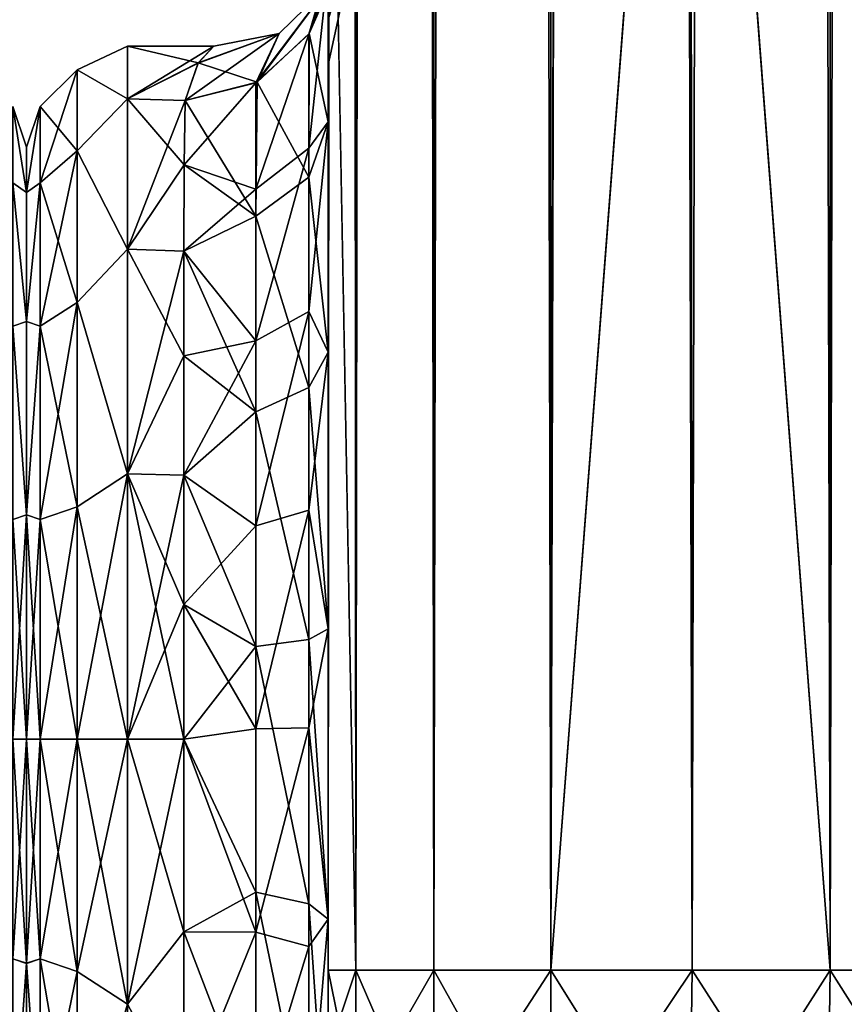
# Model space of a CAD drawing. Extents: x -23 to 470, y -2000 to 0.
# Tile 65 of 252: x 230 to 258, y -1981 to -1947. Entities that reach past the tile are written whole.
import ezdxf

# ---------------------------------------------------------------- set-up
doc = ezdxf.new("R2010")
doc.units = 0
doc.header["$LTSCALE"] = 65.185185
for name, color, linetype in [('191', 7, 'CONTINUOUS'), ('230', 7, 'CONTINUOUS'), ('231', 7, 'CONTINUOUS'), ('250', 7, 'CONTINUOUS'), ('254', 7, 'CONTINUOUS'), ('255', 7, 'CONTINUOUS'), ('256', 7, 'CONTINUOUS'), ('257', 7, 'CONTINUOUS'), ('258', 7, 'CONTINUOUS'), ('259', 7, 'CONTINUOUS'), ('263', 7, 'CONTINUOUS'), ('280', 7, 'CONTINUOUS'), ('282', 7, 'CONTINUOUS'), ('283', 7, 'CONTINUOUS'), ('284', 7, 'CONTINUOUS'), ('285', 7, 'CONTINUOUS'), ('287', 7, 'CONTINUOUS'), ('292', 7, 'CONTINUOUS'), ('293', 7, 'CONTINUOUS'), ('299', 7, 'CONTINUOUS')]:
    doc.layers.add(name, color=color, linetype=linetype)

msp = doc.modelspace()

# ---------------------------------------------------------------- linework, layer by layer
at = {"layer": '191', "linetype": 'CONTINUOUS'}
for points in [[(230, -1951.5, 0), (230, -1953.067, 7.854), (230, -1990.933, 7.854), (230, -1951.5, 0)], [(230, -1953.067, -7.854), (230, -1951.5, 0), (230, -1992.5, 0), (230, -1953.067, -7.854)], [(230, -1992.5, 0), (230, -1951.5, 0), (230, -1990.933, 7.854), (230, -1992.5, 0)], [(230, -1953.067, 7.854), (230, -1957.536, 14.522), (230, -1990.933, 7.854), (230, -1953.067, 7.854)], [(230, -1957.536, -14.522), (230, -1953.067, -7.854), (230, -1986.464, -14.522), (230, -1957.536, -14.522)], [(230, -1986.464, -14.522), (230, -1953.067, -7.854), (230, -1990.933, -7.854), (230, -1986.464, -14.522)], [(230, -1990.933, -7.854), (230, -1953.067, -7.854), (230, -1992.5, 0), (230, -1990.933, -7.854)], [(230, -1957.536, 14.522), (230, -1964.234, 18.966), (230, -1986.464, 14.522), (230, -1957.536, 14.522)], [(230, -1990.933, 7.854), (230, -1957.536, 14.522), (230, -1986.464, 14.522), (230, -1990.933, 7.854)], [(230, -1964.235, -18.966), (230, -1957.536, -14.522), (230, -1979.766, -18.966), (230, -1964.235, -18.966)], [(230, -1979.766, -18.966), (230, -1957.536, -14.522), (230, -1986.464, -14.522), (230, -1979.766, -18.966)], [(230, -1964.234, 18.966), (230, -1972, 20.5), (230, -1979.765, 18.966), (230, -1964.234, 18.966)], [(230, -1986.464, 14.522), (230, -1964.234, 18.966), (230, -1979.765, 18.966), (230, -1986.464, 14.522)], [(230, -1972, -20.5), (230, -1964.235, -18.966), (230, -1979.766, -18.966), (230, -1972, -20.5)]]:
    msp.add_3dface(points, dxfattribs=at)
at = {"layer": '230', "linetype": 'CONTINUOUS'}
for points in [[(230, -1953.067, 7.854), (230, -1951.5, 0), (229.531, -1950.088, 3.864), (230, -1953.067, 7.854)], [(229.531, -1952.731, 11.125), (230, -1953.067, 7.854), (229.531, -1950.088, 3.864), (229.531, -1952.731, 11.125)], [(230, -1951.5, 0), (230, -1953.067, -7.854), (229.531, -1950.088, -3.864), (230, -1951.5, 0)], [(229.531, -1950.088, 3.864), (230, -1951.5, 0), (229.531, -1950.088, -3.864), (229.531, -1950.088, 3.864)], [(229.531, -1950.088, -3.864), (230, -1953.067, -7.854), (229.531, -1952.731, -11.125), (229.531, -1950.088, -3.864)], [(230, -1957.536, 14.522), (230, -1953.067, 7.854), (229.531, -1952.731, 11.125), (230, -1957.536, 14.522)], [(229.531, -1957.698, 17.044), (230, -1957.536, 14.522), (229.531, -1952.731, 11.125), (229.531, -1957.698, 17.044)], [(230, -1953.067, -7.854), (230, -1957.536, -14.522), (229.531, -1952.731, -11.125), (230, -1953.067, -7.854)], [(229.531, -1952.731, -11.125), (230, -1957.536, -14.522), (229.531, -1957.698, -17.044), (229.531, -1952.731, -11.125)], [(230, -1964.234, 18.966), (230, -1957.536, 14.522), (229.531, -1957.698, 17.044), (230, -1964.234, 18.966)], [(230, -1957.536, -14.522), (230, -1964.235, -18.966), (229.531, -1957.698, -17.044), (230, -1957.536, -14.522)], [(229.531, -1964.39, 20.908), (230, -1964.234, 18.966), (229.531, -1957.698, 17.044), (229.531, -1964.39, 20.908)], [(229.531, -1957.698, -17.044), (230, -1964.235, -18.966), (229.531, -1964.39, -20.908), (229.531, -1957.698, -17.044)], [(230, -1972, 20.5), (230, -1964.234, 18.966), (229.531, -1972, 22.25), (230, -1972, 20.5)], [(229.531, -1972, 22.25), (230, -1964.234, 18.966), (229.531, -1964.39, 20.908), (229.531, -1972, 22.25)], [(230, -1964.235, -18.966), (230, -1972, -20.5), (229.531, -1964.39, -20.908), (230, -1964.235, -18.966)], [(229.531, -1964.39, -20.908), (230, -1972, -20.5), (229.531, -1972, -22.25), (229.531, -1964.39, -20.908)]]:
    msp.add_3dface(points, dxfattribs=at)
at = {"layer": '231', "linetype": 'CONTINUOUS'}
for points in [[(230, -1979.765, 18.966), (230, -1972, 20.5), (229.531, -1979.61, 20.908), (230, -1979.765, 18.966)], [(230, -1972, 20.5), (229.531, -1972, 22.25), (229.531, -1979.61, 20.908), (230, -1972, 20.5)], [(230, -1972, -20.5), (230, -1979.766, -18.966), (229.531, -1972, -22.25), (230, -1972, -20.5)], [(229.531, -1972, -22.25), (230, -1979.766, -18.966), (229.531, -1979.61, -20.908), (229.531, -1972, -22.25)], [(229.531, -1979.61, -20.908), (230, -1979.766, -18.966), (229.531, -1986.302, -17.044), (229.531, -1979.61, -20.908)], [(229.531, -1986.302, 17.044), (230, -1979.765, 18.966), (229.531, -1979.61, 20.908), (229.531, -1986.302, 17.044)], [(230, -1986.464, 14.522), (230, -1979.765, 18.966), (229.531, -1986.302, 17.044), (230, -1986.464, 14.522)], [(230, -1979.766, -18.966), (230, -1986.464, -14.522), (229.531, -1986.302, -17.044), (230, -1979.766, -18.966)]]:
    msp.add_3dface(points, dxfattribs=at)
at = {"layer": '250', "linetype": 'CONTINUOUS'}
for points in [[(240.45, -1928.15, 20.5), (240.45, -1934.792, 19.393), (240.45, -1950.619, 19.584), (240.45, -1928.15, 20.5)], [(240.45, -1935.919, 22.035), (240.45, -1928.15, 20.5), (240.45, -1958.599, 25.714), (240.45, -1935.919, 22.035)], [(240.45, -1958.599, 25.714), (240.45, -1928.15, 20.5), (240.45, -1950.619, 19.584), (240.45, -1958.599, 25.714)], [(240.45, -1928.15, 61.5), (240.45, -1935.918, 59.965), (240.45, -1980, 61.5), (240.45, -1928.15, 61.5)], [(240.45, -1982.865, -60.931), (240.45, -1983.734, -60.5), (240.45, -1928.15, -61.5), (240.45, -1982.865, -60.931)], [(240.45, -1928.15, -61.5), (240.45, -1983.734, -60.5), (240.45, -1935.919, -59.965), (240.45, -1928.15, -61.5)], [(240.45, -1980, -61.5), (240.45, -1982.865, -60.931), (240.45, -1928.15, -61.5), (240.45, -1980, -61.5)], [(240.45, -1928.15, -20.5), (240.45, -1935.918, -22.035), (240.45, -1950.619, -19.584), (240.45, -1928.15, -20.5)], [(240.45, -1934.826, -19.382), (240.45, -1928.15, -20.5), (240.45, -1950.619, -19.584), (240.45, -1934.826, -19.382)], [(240.45, -1934.792, 19.393), (240.45, -1940.705, 16.201), (240.45, -1950.619, 19.584), (240.45, -1934.792, 19.393)], [(240.45, -1940.717, -16.192), (240.45, -1934.826, -19.382), (240.45, -1950.619, -19.584), (240.45, -1940.717, -16.192)], [(240.45, -1935.918, 59.965), (240.45, -1942.614, 55.522), (240.45, -1985.305, 59.301), (240.45, -1935.918, 59.965)], [(240.45, -1980, 61.5), (240.45, -1935.918, 59.965), (240.45, -1982.865, 60.931), (240.45, -1980, 61.5)], [(240.45, -1982.865, 60.931), (240.45, -1935.918, 59.965), (240.45, -1983.734, 60.5), (240.45, -1982.865, 60.931)], [(240.45, -1983.734, 60.5), (240.45, -1935.918, 59.965), (240.45, -1985.305, 59.301), (240.45, -1983.734, 60.5)], [(240.45, -1935.918, -22.035), (240.45, -1942.614, -26.478), (240.45, -1958.598, -25.714), (240.45, -1935.918, -22.035)], [(240.45, -1950.619, -19.584), (240.45, -1935.918, -22.035), (240.45, -1958.598, -25.714), (240.45, -1950.619, -19.584)], [(240.45, -1942.615, 26.48), (240.45, -1935.919, 22.035), (240.45, -1958.599, 25.714), (240.45, -1942.615, 26.48)], [(240.45, -1986.5, -57.734), (240.45, -1986.933, -56.86), (240.45, -1935.919, -59.965), (240.45, -1986.5, -57.734)], [(240.45, -1935.919, -59.965), (240.45, -1986.933, -56.86), (240.45, -1942.615, -55.52), (240.45, -1935.919, -59.965)], [(240.45, -1985.305, -59.301), (240.45, -1986.5, -57.734), (240.45, -1935.919, -59.965), (240.45, -1985.305, -59.301)], [(240.45, -1983.734, -60.5), (240.45, -1985.305, -59.301), (240.45, -1935.919, -59.965), (240.45, -1983.734, -60.5)], [(240.45, -1940.705, 16.201), (240.45, -1945.298, 11.3), (240.45, -1950.619, 19.584), (240.45, -1940.705, 16.201)], [(240.45, -1945.297, -11.297), (240.45, -1940.717, -16.192), (240.45, -1950.619, -19.584), (240.45, -1945.297, -11.297)], [(240.45, -1942.614, 55.522), (240.45, -1947.082, 48.855), (240.45, -1987.5, 54), (240.45, -1942.614, 55.522)], [(240.45, -1985.305, 59.301), (240.45, -1942.614, 55.522), (240.45, -1986.5, 57.734), (240.45, -1985.305, 59.301)], [(240.45, -1986.5, 57.734), (240.45, -1942.614, 55.522), (240.45, -1986.933, 56.86), (240.45, -1986.5, 57.734)], [(240.45, -1986.933, 56.86), (240.45, -1942.614, 55.522), (240.45, -1987.5, 54), (240.45, -1986.933, 56.86)], [(240.45, -1942.614, -26.478), (240.45, -1947.082, -33.145), (240.45, -1968.175, -28.742), (240.45, -1942.614, -26.478)], [(240.45, -1958.598, -25.714), (240.45, -1942.614, -26.478), (240.45, -1968.175, -28.742), (240.45, -1958.598, -25.714)], [(240.45, -1947.083, 33.147), (240.45, -1942.615, 26.48), (240.45, -1968.176, 28.742), (240.45, -1947.083, 33.147)], [(240.45, -1968.176, 28.742), (240.45, -1942.615, 26.48), (240.45, -1958.599, 25.714), (240.45, -1968.176, 28.742)], [(240.45, -1986.933, -56.86), (240.45, -1987.5, -54), (240.45, -1942.615, -55.52), (240.45, -1986.933, -56.86)], [(240.45, -1942.615, -55.52), (240.45, -1987.5, -54), (240.45, -1947.083, -48.853), (240.45, -1942.615, -55.52)], [(240.45, -1947.082, 48.855), (240.45, -1948.65, 41.002), (240.45, -1987.5, 54), (240.45, -1947.082, 48.855)], [(240.45, -1947.082, -33.145), (240.45, -1948.65, -40.998), (240.45, -1978.234, -28.319), (240.45, -1947.082, -33.145)], [(240.45, -1968.175, -28.742), (240.45, -1947.082, -33.145), (240.45, -1978.234, -28.319), (240.45, -1968.175, -28.742)], [(240.45, -1948.65, 41.002), (240.45, -1947.083, 33.147), (240.45, -1987.5, 54), (240.45, -1948.65, 41.002)], [(240.45, -1987.5, 54), (240.45, -1947.083, 33.147), (240.45, -1968.176, 28.742), (240.45, -1987.5, 54)], [(240.45, -1987.5, -54), (240.45, -1987.5, -24.51), (240.45, -1947.083, -48.853), (240.45, -1987.5, -54)], [(240.45, -1947.083, -48.853), (240.45, -1987.5, -24.51), (240.45, -1948.65, -40.998), (240.45, -1947.083, -48.853)], [(240.45, -1948.65, -40.998), (240.45, -1987.5, -24.51), (240.45, -1978.234, -28.319), (240.45, -1948.65, -40.998)], [(240.45, -1978.235, 28.319), (240.45, -1987.5, 54), (240.45, -1968.176, 28.742), (240.45, -1978.235, 28.319)], [(240.45, -1987.5, 24.51), (240.45, -1987.5, 54), (240.45, -1978.235, 28.319), (240.45, -1987.5, 24.51)]]:
    msp.add_3dface(points, dxfattribs=at)
at = {"layer": '254', "linetype": 'CONTINUOUS'}
for points in [[(230, -1951.5, 0), (230, -1953.067, -7.854), (230, -1990.933, -7.854), (230, -1951.5, 0)], [(230, -1953.067, 7.854), (230, -1951.5, 0), (230, -1992.5, 0), (230, -1953.067, 7.854)], [(230, -1992.5, 0), (230, -1951.5, 0), (230, -1990.933, -7.854), (230, -1992.5, 0)], [(230, -1953.067, -7.854), (230, -1957.536, -14.522), (230, -1990.933, -7.854), (230, -1953.067, -7.854)], [(230, -1957.536, 14.522), (230, -1953.067, 7.854), (230, -1986.464, 14.522), (230, -1957.536, 14.522)], [(230, -1986.464, 14.522), (230, -1953.067, 7.854), (230, -1990.933, 7.854), (230, -1986.464, 14.522)], [(230, -1990.933, 7.854), (230, -1953.067, 7.854), (230, -1992.5, 0), (230, -1990.933, 7.854)], [(230, -1957.536, -14.522), (230, -1964.234, -18.966), (230, -1986.464, -14.522), (230, -1957.536, -14.522)], [(230, -1990.933, -7.854), (230, -1957.536, -14.522), (230, -1986.464, -14.522), (230, -1990.933, -7.854)], [(230, -1964.235, 18.966), (230, -1957.536, 14.522), (230, -1979.766, 18.966), (230, -1964.235, 18.966)], [(230, -1979.766, 18.966), (230, -1957.536, 14.522), (230, -1986.464, 14.522), (230, -1979.766, 18.966)], [(230, -1964.234, -18.966), (230, -1972, -20.5), (230, -1979.765, -18.966), (230, -1964.234, -18.966)], [(230, -1986.464, -14.522), (230, -1964.234, -18.966), (230, -1979.765, -18.966), (230, -1986.464, -14.522)], [(230, -1972, 20.5), (230, -1964.235, 18.966), (230, -1979.766, 18.966), (230, -1972, 20.5)]]:
    msp.add_3dface(points, dxfattribs=at)
at = {"layer": '255', "linetype": 'CONTINUOUS'}
for points in [[(233.5, -1981.184, -22.173), (233.5, -1972, -24), (235.45, -1978.677, -23.052), (233.5, -1981.184, -22.173)], [(235.45, -1978.677, -23.052), (233.5, -1972, -24), (235.45, -1972, -24), (235.45, -1978.677, -23.052)], [(233.5, -1972, 24), (233.5, -1981.184, 22.173), (235.45, -1972, 24), (233.5, -1972, 24)], [(235.45, -1972, 24), (233.5, -1981.184, 22.173), (235.45, -1978.677, 23.052), (235.45, -1972, 24)], [(235.45, -1984.828, -20.284), (233.5, -1981.184, -22.173), (235.45, -1978.677, -23.052), (235.45, -1984.828, -20.284)], [(235.45, -1978.677, 23.052), (233.5, -1981.184, 22.173), (235.45, -1984.828, 20.284), (235.45, -1978.677, 23.052)], [(233.5, -1981.184, 22.173), (233.5, -1988.971, 16.971), (235.45, -1984.828, 20.284), (233.5, -1981.184, 22.173)]]:
    msp.add_3dface(points, dxfattribs=at)
at = {"layer": '256', "linetype": 'CONTINUOUS'}
for points in [[(233.5, -1948, 0), (233.5, -1949.827, 9.184), (236.486, -1948, 0.022), (233.5, -1948, 0)], [(236.486, -1948, 0.022), (233.5, -1949.827, 9.184), (235.944, -1948.584, 5.263), (236.486, -1948, 0.022)], [(233.5, -1949.827, -9.184), (233.5, -1948, 0), (235.947, -1948.58, -5.243), (233.5, -1949.827, -9.184)], [(235.947, -1948.58, -5.243), (233.5, -1948, 0), (236.486, -1948, 0.022), (235.947, -1948.58, -5.243)], [(235.5, -1949.885, -9.323), (233.5, -1949.827, -9.184), (235.947, -1948.58, -5.243), (235.5, -1949.885, -9.323)], [(235.944, -1948.584, 5.263), (233.5, -1949.827, 9.184), (235.5, -1949.885, 9.323), (235.944, -1948.584, 5.263)], [(233.5, -1949.827, 9.184), (233.5, -1955.029, 16.971), (235.5, -1949.885, 9.323), (233.5, -1949.827, 9.184)], [(233.5, -1955.029, -16.971), (233.5, -1949.827, -9.184), (235.461, -1952.111, -13.433), (233.5, -1955.029, -16.971)], [(235.461, -1952.111, -13.433), (233.5, -1949.827, -9.184), (235.5, -1949.885, -9.323), (235.461, -1952.111, -13.433)], [(235.5, -1949.885, 9.323), (233.5, -1955.029, 16.971), (235.461, -1952.111, 13.433), (235.5, -1949.885, 9.323)], [(235.461, -1952.111, 13.433), (233.5, -1955.029, 16.971), (235.446, -1955.095, 17.036), (235.461, -1952.111, 13.433)], [(235.446, -1955.095, -17.036), (233.5, -1955.029, -16.971), (235.461, -1952.111, -13.433), (235.446, -1955.095, -17.036)], [(233.5, -1955.029, 16.971), (233.5, -1962.816, 22.173), (235.446, -1955.095, 17.036), (233.5, -1955.029, 16.971)], [(233.5, -1962.816, -22.173), (233.5, -1955.029, -16.971), (235.45, -1958.724, -19.994), (233.5, -1962.816, -22.173)], [(235.45, -1958.724, -19.994), (233.5, -1955.029, -16.971), (235.446, -1955.095, -17.036), (235.45, -1958.724, -19.994)], [(235.446, -1955.095, 17.036), (233.5, -1962.816, 22.173), (235.45, -1958.724, 19.994), (235.446, -1955.095, 17.036)], [(235.45, -1958.724, 19.994), (233.5, -1962.816, 22.173), (235.45, -1962.858, 22.191), (235.45, -1958.724, 19.994)], [(235.45, -1962.858, -22.191), (233.5, -1962.816, -22.173), (235.45, -1958.724, -19.994), (235.45, -1962.858, -22.191)], [(235.45, -1972, -24), (233.5, -1972, -24), (233.5, -1962.816, -22.173), (235.45, -1972, -24)], [(233.5, -1962.816, 22.173), (233.5, -1972, 24), (235.45, -1962.858, 22.191), (233.5, -1962.816, 22.173)], [(235.45, -1972, -24), (233.5, -1962.816, -22.173), (235.45, -1967.341, -23.543), (235.45, -1972, -24)], [(235.45, -1967.341, -23.543), (233.5, -1962.816, -22.173), (235.45, -1962.858, -22.191), (235.45, -1967.341, -23.543)], [(235.45, -1962.858, 22.191), (233.5, -1972, 24), (235.45, -1967.341, 23.543), (235.45, -1962.858, 22.191)], [(233.5, -1972, 24), (235.45, -1972, 24), (235.45, -1967.341, 23.543), (233.5, -1972, 24)]]:
    msp.add_3dface(points, dxfattribs=at)
at = {"layer": '257', "linetype": 'CONTINUOUS'}
for points in [[(240.45, -20, 61.5), (240.45, -71.85, 61.5), (241.402, -1980, 66.284), (240.45, -20, 61.5)], [(240.45, -20, 61.5), (241.402, -1980, 66.284), (241.402, -20, 66.284), (240.45, -20, 61.5)], [(241.402, -1980, 66.284), (244.111, -1980, 70.339), (241.402, -20, 66.284), (241.402, -1980, 66.284)], [(241.402, -20, 66.284), (244.111, -1980, 70.339), (244.111, -20, 70.339), (241.402, -20, 66.284)], [(244.111, -1980, 70.339), (248.16, -1980, 73.046), (244.111, -20, 70.339), (244.111, -1980, 70.339)], [(244.111, -20, 70.339), (248.16, -1980, 73.046), (248.16, -20, 73.046), (244.111, -20, 70.339)], [(253.05, -1980, 74), (253, -1916.55, 74), (248.16, -20, 73.046), (253.05, -1980, 74)], [(248.16, -1980, 73.046), (253.05, -1980, 74), (248.16, -20, 73.046), (248.16, -1980, 73.046)], [(240.45, -71.85, 61.5), (240.45, -1928.15, 61.5), (241.402, -1980, 66.284), (240.45, -71.85, 61.5)], [(240.45, -1928.15, 61.5), (240.45, -1980, 61.5), (241.402, -1980, 66.284), (240.45, -1928.15, 61.5)]]:
    msp.add_3dface(points, dxfattribs=at)
at = {"layer": '258', "linetype": 'CONTINUOUS'}
for points in [[(240.45, -1980, -61.5), (240.45, -1928.15, -61.5), (241.402, -20, -66.284), (240.45, -1980, -61.5)], [(241.402, -1980, -66.284), (240.45, -1980, -61.5), (241.402, -20, -66.284), (241.402, -1980, -66.284)], [(244.111, -1980, -70.339), (241.402, -1980, -66.284), (244.111, -20, -70.339), (244.111, -1980, -70.339)], [(244.111, -20, -70.339), (241.402, -1980, -66.284), (241.402, -20, -66.284), (244.111, -20, -70.339)], [(248.16, -1980, -73.046), (244.111, -1980, -70.339), (248.16, -20, -73.046), (248.16, -1980, -73.046)], [(248.16, -20, -73.046), (244.111, -1980, -70.339), (244.111, -20, -70.339), (248.16, -20, -73.046)], [(253, -83.45, -74), (248.16, -1980, -73.046), (253.05, -20, -74), (253, -83.45, -74)], [(253.05, -20, -74), (248.16, -1980, -73.046), (248.16, -20, -73.046), (253.05, -20, -74)], [(253, -1916.55, -74), (248.16, -1980, -73.046), (253, -83.45, -74), (253, -1916.55, -74)], [(253.05, -1980, -74), (248.16, -1980, -73.046), (253, -1916.55, -74), (253.05, -1980, -74)]]:
    msp.add_3dface(points, dxfattribs=at)
at = {"layer": '259', "linetype": 'CONTINUOUS'}
for points in [[(253.05, -1980, -74), (253, -1916.55, -74), (257.834, -20, -73.048), (253.05, -1980, -74)], [(257.834, -1980, -73.048), (253.05, -1980, -74), (257.834, -20, -73.048), (257.834, -1980, -73.048)], [(261.889, -1980, -70.339), (257.834, -1980, -73.048), (261.889, -20, -70.339), (261.889, -1980, -70.339)], [(261.889, -20, -70.339), (257.834, -1980, -73.048), (257.834, -20, -73.048), (261.889, -20, -70.339)]]:
    msp.add_3dface(points, dxfattribs=at)
at = {"layer": '263', "linetype": 'CONTINUOUS'}
for points in [[(253.05, -20, 74), (253, -83.45, 74), (257.834, -1980, 73.048), (253.05, -20, 74)], [(257.834, -20, 73.048), (253.05, -20, 74), (257.834, -1980, 73.048), (257.834, -20, 73.048)], [(261.889, -20, 70.339), (257.834, -20, 73.048), (261.889, -1980, 70.339), (261.889, -20, 70.339)], [(261.889, -1980, 70.339), (257.834, -20, 73.048), (257.834, -1980, 73.048), (261.889, -1980, 70.339)], [(253, -83.45, 74), (253, -1916.55, 74), (257.834, -1980, 73.048), (253, -83.45, 74)], [(253, -1916.55, 74), (253.05, -1980, 74), (257.834, -1980, 73.048), (253, -1916.55, 74)]]:
    msp.add_3dface(points, dxfattribs=at)
at = {"layer": '280', "linetype": 'CONTINUOUS'}
for points in [[(240.45, -1980, 61.5), (240.45, -1982.865, 60.931), (241.402, -1984.701, 65.349), (240.45, -1980, 61.5)], [(241.402, -1980, 66.284), (240.45, -1980, 61.5), (241.402, -1984.701, 65.349), (241.402, -1980, 66.284)], [(244.111, -1980, 70.339), (241.402, -1980, 66.284), (244.111, -1986.253, 69.095), (244.111, -1980, 70.339)], [(244.111, -1986.253, 69.095), (241.402, -1980, 66.284), (241.402, -1984.701, 65.349), (244.111, -1986.253, 69.095)], [(248.16, -1980, 73.046), (244.111, -1980, 70.339), (248.166, -1987.29, 71.599), (248.16, -1980, 73.046)], [(248.166, -1987.29, 71.599), (244.111, -1980, 70.339), (244.111, -1986.253, 69.095), (248.166, -1987.29, 71.599)], [(253.05, -1980, 74), (248.16, -1980, 73.046), (252.95, -1987.654, 72.478), (253.05, -1980, 74)], [(252.95, -1987.654, 72.478), (248.16, -1980, 73.046), (248.166, -1987.29, 71.599), (252.95, -1987.654, 72.478)], [(257.734, -1987.29, 71.599), (253.05, -1980, 74), (252.95, -1987.654, 72.478), (257.734, -1987.29, 71.599)], [(257.834, -1980, 73.048), (253.05, -1980, 74), (257.734, -1987.29, 71.599), (257.834, -1980, 73.048)], [(261.789, -1986.253, 69.095), (257.834, -1980, 73.048), (257.734, -1987.29, 71.599), (261.789, -1986.253, 69.095)], [(261.889, -1980, 70.339), (257.834, -1980, 73.048), (261.789, -1986.253, 69.095), (261.889, -1980, 70.339)]]:
    msp.add_3dface(points, dxfattribs=at)
at = {"layer": '282', "linetype": 'CONTINUOUS'}
for points in [[(240.45, -1982.865, -60.931), (240.45, -1980, -61.5), (241.402, -1980, -66.284), (240.45, -1982.865, -60.931)], [(240.45, -1982.865, -60.931), (241.402, -1980, -66.284), (241.402, -1984.701, -65.349), (240.45, -1982.865, -60.931)], [(241.402, -1980, -66.284), (244.111, -1980, -70.339), (241.402, -1984.701, -65.349), (241.402, -1980, -66.284)], [(241.402, -1984.701, -65.349), (244.111, -1980, -70.339), (244.111, -1986.253, -69.095), (241.402, -1984.701, -65.349)], [(244.111, -1980, -70.339), (248.16, -1980, -73.046), (244.111, -1986.253, -69.095), (244.111, -1980, -70.339)], [(244.111, -1986.253, -69.095), (248.16, -1980, -73.046), (248.166, -1987.29, -71.599), (244.111, -1986.253, -69.095)], [(248.16, -1980, -73.046), (253.05, -1980, -74), (248.166, -1987.29, -71.599), (248.16, -1980, -73.046)], [(248.166, -1987.29, -71.599), (253.05, -1980, -74), (252.95, -1987.654, -72.478), (248.166, -1987.29, -71.599)], [(253.05, -1980, -74), (257.834, -1980, -73.048), (252.95, -1987.654, -72.478), (253.05, -1980, -74)], [(252.95, -1987.654, -72.478), (257.834, -1980, -73.048), (257.734, -1987.29, -71.599), (252.95, -1987.654, -72.478)], [(257.834, -1980, -73.048), (261.889, -1980, -70.339), (257.734, -1987.29, -71.599), (257.834, -1980, -73.048)], [(257.734, -1987.29, -71.599), (261.889, -1980, -70.339), (261.789, -1986.253, -69.095), (257.734, -1987.29, -71.599)]]:
    msp.add_3dface(points, dxfattribs=at)
at = {"layer": '283', "linetype": 'CONTINUOUS'}
for points in [[(240.45, -1942.615, 26.48), (240.45, -1947.083, 33.147), (241.676, -1941.228, 33.449), (240.45, -1942.615, 26.48)], [(241.676, -1941.228, 33.449), (240.45, -1947.083, 33.147), (241.676, -1943.022, 38.378), (241.676, -1941.228, 33.449)], [(240.45, -1947.083, 33.147), (240.45, -1948.65, 41.002), (241.676, -1943.022, 38.378), (240.45, -1947.083, 33.147)], [(240.45, -1948.65, 41.002), (240.45, -1947.082, 48.855), (241.676, -1943.022, 43.622), (240.45, -1948.65, 41.002)], [(241.676, -1943.022, 38.378), (240.45, -1948.65, 41.002), (241.676, -1943.022, 43.622), (241.676, -1943.022, 38.378)]]:
    msp.add_3dface(points, dxfattribs=at)
at = {"layer": '284', "linetype": 'CONTINUOUS'}
for points in [[(240.45, -1942.615, -55.52), (240.45, -1947.083, -48.853), (241.676, -1941.228, -48.551), (240.45, -1942.615, -55.52)], [(241.676, -1941.228, -48.551), (240.45, -1947.083, -48.853), (241.676, -1943.022, -43.622), (241.676, -1941.228, -48.551)], [(240.45, -1947.083, -48.853), (240.45, -1948.65, -40.998), (241.676, -1943.022, -43.622), (240.45, -1947.083, -48.853)], [(240.45, -1948.65, -40.998), (240.45, -1947.082, -33.145), (241.676, -1943.022, -38.378), (240.45, -1948.65, -40.998)], [(241.676, -1943.022, -43.622), (240.45, -1948.65, -40.998), (241.676, -1943.022, -38.378), (241.676, -1943.022, -43.622)]]:
    msp.add_3dface(points, dxfattribs=at)
at = {"layer": '285', "linetype": 'CONTINUOUS'}
for points in [[(240.45, -1945.297, -11.297), (240.45, -1950.619, -19.584), (239.795, -1947.557, -10.304), (240.45, -1945.297, -11.297)], [(239.795, -1947.557, -10.304), (239.779, -1952.541, -17.987), (237.987, -1949.247, -9.591), (239.795, -1947.557, -10.304)], [(239.795, -1947.557, -10.304), (240.45, -1950.619, -19.584), (239.779, -1952.541, -17.987), (239.795, -1947.557, -10.304)], [(237.946, -1953.886, -16.744), (235.5, -1949.885, -9.323), (237.987, -1949.247, -9.591), (237.946, -1953.886, -16.744)], [(237.946, -1953.886, -16.744), (237.987, -1949.247, -9.591), (239.779, -1952.541, -17.987), (237.946, -1953.886, -16.744)], [(235.461, -1952.111, -13.433), (235.5, -1949.885, -9.323), (237.946, -1953.886, -16.744), (235.461, -1952.111, -13.433)], [(240.45, -1950.619, -19.584), (240.45, -1958.598, -25.714), (239.779, -1952.541, -17.987), (240.45, -1950.619, -19.584)], [(235.446, -1955.095, -17.036), (235.461, -1952.111, -13.433), (237.946, -1953.886, -16.744), (235.446, -1955.095, -17.036)], [(237.946, -1953.886, -16.744), (239.779, -1952.541, -17.987), (239.78, -1959.821, -23.535), (237.946, -1953.886, -16.744)], [(239.779, -1952.541, -17.987), (240.45, -1958.598, -25.714), (239.78, -1959.821, -23.535), (239.779, -1952.541, -17.987)], [(237.946, -1960.663, -21.908), (235.446, -1955.095, -17.036), (237.946, -1953.886, -16.744), (237.946, -1960.663, -21.908)], [(237.946, -1960.663, -21.908), (237.946, -1953.886, -16.744), (239.78, -1959.821, -23.535), (237.946, -1960.663, -21.908)], [(235.45, -1958.724, -19.994), (235.446, -1955.095, -17.036), (237.946, -1960.663, -21.908), (235.45, -1958.724, -19.994)], [(235.45, -1962.858, -22.191), (235.45, -1958.724, -19.994), (237.946, -1960.663, -21.908), (235.45, -1962.858, -22.191)], [(240.45, -1958.598, -25.714), (240.45, -1968.175, -28.742), (239.78, -1959.821, -23.535), (240.45, -1958.598, -25.714)], [(237.946, -1960.663, -21.908), (239.78, -1959.821, -23.535), (239.78, -1968.554, -26.274), (237.946, -1960.663, -21.908)], [(239.78, -1959.821, -23.535), (240.45, -1968.175, -28.742), (239.78, -1968.554, -26.274), (239.78, -1959.821, -23.535)], [(237.947, -1968.792, -24.458), (235.45, -1962.858, -22.191), (237.946, -1960.663, -21.908), (237.947, -1968.792, -24.458)], [(237.947, -1968.792, -24.458), (237.946, -1960.663, -21.908), (239.78, -1968.554, -26.274), (237.947, -1968.792, -24.458)], [(235.45, -1967.341, -23.543), (235.45, -1962.858, -22.191), (237.947, -1968.792, -24.458), (235.45, -1967.341, -23.543)], [(235.45, -1972, -24), (235.45, -1967.341, -23.543), (237.947, -1968.792, -24.458), (235.45, -1972, -24)], [(240.45, -1968.175, -28.742), (240.45, -1978.234, -28.319), (239.78, -1968.554, -26.274), (240.45, -1968.175, -28.742)], [(237.947, -1968.792, -24.458), (239.78, -1968.554, -26.274), (239.78, -1977.699, -25.88), (237.947, -1968.792, -24.458)], [(239.78, -1968.554, -26.274), (240.45, -1978.234, -28.319), (239.78, -1977.699, -25.88), (239.78, -1968.554, -26.274)], [(237.947, -1977.305, -24.091), (235.45, -1972, -24), (237.947, -1968.792, -24.458), (237.947, -1977.305, -24.091)], [(237.947, -1977.305, -24.091), (237.947, -1968.792, -24.458), (239.78, -1977.699, -25.88), (237.947, -1977.305, -24.091)], [(235.45, -1978.677, -23.052), (235.45, -1972, -24), (237.947, -1977.305, -24.091), (235.45, -1978.677, -23.052)], [(237.948, -1985.185, -20.849), (235.45, -1978.677, -23.052), (237.947, -1977.305, -24.091), (237.948, -1985.185, -20.849)], [(237.948, -1985.185, -20.849), (237.947, -1977.305, -24.091), (239.78, -1986.164, -22.397), (237.948, -1985.185, -20.849)], [(237.947, -1977.305, -24.091), (239.78, -1977.699, -25.88), (239.78, -1986.164, -22.397), (237.947, -1977.305, -24.091)], [(240.45, -1978.234, -28.319), (240.45, -1987.5, -24.51), (239.78, -1977.699, -25.88), (240.45, -1978.234, -28.319)], [(239.78, -1977.699, -25.88), (240.45, -1987.5, -24.51), (239.78, -1986.164, -22.397), (239.78, -1977.699, -25.88)], [(235.45, -1984.828, -20.284), (235.45, -1978.677, -23.052), (237.948, -1985.185, -20.849), (235.45, -1984.828, -20.284)]]:
    msp.add_3dface(points, dxfattribs=at)
at = {"layer": '287', "linetype": 'CONTINUOUS'}
for points in [[(240.45, -1950.619, 19.584), (240.45, -1945.298, 11.3), (239.779, -1951.533, 16.831), (240.45, -1950.619, 19.584)], [(239.779, -1951.533, 16.831), (240.45, -1945.298, 11.3), (239.779, -1947.582, 10.293), (239.779, -1951.533, 16.831)], [(237.945, -1952.948, 15.668), (239.779, -1951.533, 16.831), (239.779, -1947.582, 10.293), (237.945, -1952.948, 15.668)], [(237.945, -1952.948, 15.668), (239.779, -1947.582, 10.293), (237.945, -1949.27, 9.582), (237.945, -1952.948, 15.668)], [(235.5, -1949.885, 9.323), (235.461, -1952.111, 13.433), (237.945, -1949.27, 9.582), (235.5, -1949.885, 9.323)], [(237.945, -1949.27, 9.582), (235.461, -1952.111, 13.433), (237.945, -1952.948, 15.668), (237.945, -1949.27, 9.582)], [(240.45, -1958.599, 25.714), (240.45, -1950.619, 19.584), (239.779, -1957.185, 21.971), (240.45, -1958.599, 25.714)], [(239.779, -1957.185, 21.971), (240.45, -1950.619, 19.584), (239.779, -1951.533, 16.831), (239.779, -1957.185, 21.971)], [(237.945, -1952.948, 15.668), (237.945, -1958.209, 20.452), (239.779, -1951.533, 16.831), (237.945, -1952.948, 15.668)], [(237.945, -1958.209, 20.452), (239.779, -1957.185, 21.971), (239.779, -1951.533, 16.831), (237.945, -1958.209, 20.452)], [(235.461, -1952.111, 13.433), (235.446, -1955.095, 17.036), (237.945, -1952.948, 15.668), (235.461, -1952.111, 13.433)], [(237.945, -1952.948, 15.668), (235.446, -1955.095, 17.036), (237.945, -1958.209, 20.452), (237.945, -1952.948, 15.668)], [(235.446, -1955.095, 17.036), (235.45, -1958.724, 19.994), (237.945, -1958.209, 20.452), (235.446, -1955.095, 17.036)], [(237.945, -1958.209, 20.452), (237.945, -1964.617, 23.536), (239.779, -1957.185, 21.971), (237.945, -1958.209, 20.452)], [(237.945, -1964.617, 23.536), (239.779, -1964.069, 25.284), (239.779, -1957.185, 21.971), (237.945, -1964.617, 23.536)], [(239.779, -1964.069, 25.284), (240.45, -1958.599, 25.714), (239.779, -1957.185, 21.971), (239.779, -1964.069, 25.284)], [(235.45, -1958.724, 19.994), (235.45, -1962.858, 22.191), (237.945, -1958.209, 20.452), (235.45, -1958.724, 19.994)], [(237.945, -1958.209, 20.452), (235.45, -1962.858, 22.191), (237.945, -1964.617, 23.536), (237.945, -1958.209, 20.452)], [(240.45, -1968.176, 28.742), (240.45, -1958.599, 25.714), (239.779, -1964.069, 25.284), (240.45, -1968.176, 28.742)], [(235.45, -1962.858, 22.191), (235.45, -1967.341, 23.543), (237.945, -1964.617, 23.536), (235.45, -1962.858, 22.191)], [(237.945, -1964.617, 23.536), (237.945, -1971.638, 24.664), (239.779, -1964.069, 25.284), (237.945, -1964.617, 23.536)], [(237.945, -1971.638, 24.664), (239.779, -1971.611, 26.496), (239.779, -1964.069, 25.284), (237.945, -1971.638, 24.664)], [(239.779, -1971.611, 26.496), (240.45, -1968.176, 28.742), (239.779, -1964.069, 25.284), (239.779, -1971.611, 26.496)], [(237.945, -1964.617, 23.536), (235.45, -1967.341, 23.543), (237.945, -1971.638, 24.664), (237.945, -1964.617, 23.536)], [(235.45, -1967.341, 23.543), (235.45, -1972, 24), (237.945, -1971.638, 24.664), (235.45, -1967.341, 23.543)], [(240.45, -1978.235, 28.319), (240.45, -1968.176, 28.742), (239.779, -1971.611, 26.496), (240.45, -1978.235, 28.319)], [(237.945, -1971.638, 24.664), (235.45, -1972, 24), (237.945, -1978.689, 23.743), (237.945, -1971.638, 24.664)], [(237.945, -1971.638, 24.664), (237.945, -1978.689, 23.743), (239.779, -1971.611, 26.496), (237.945, -1971.638, 24.664)], [(237.945, -1978.689, 23.743), (239.779, -1979.186, 25.506), (239.779, -1971.611, 26.496), (237.945, -1978.689, 23.743)], [(239.779, -1979.186, 25.506), (240.45, -1978.235, 28.319), (239.779, -1971.611, 26.496), (239.779, -1979.186, 25.506)], [(235.45, -1972, 24), (235.45, -1978.677, 23.052), (237.945, -1978.689, 23.743), (235.45, -1972, 24)], [(240.45, -1987.5, 24.51), (240.45, -1978.235, 28.319), (239.779, -1986.163, 22.396), (240.45, -1987.5, 24.51)], [(239.779, -1986.163, 22.396), (240.45, -1978.235, 28.319), (239.779, -1979.186, 25.506), (239.779, -1986.163, 22.396)], [(235.45, -1978.677, 23.052), (235.45, -1984.828, 20.284), (237.945, -1978.689, 23.743), (235.45, -1978.677, 23.052)], [(235.45, -1984.828, 20.284), (237.945, -1985.184, 20.848), (237.945, -1978.689, 23.743), (235.45, -1984.828, 20.284)], [(237.945, -1978.689, 23.743), (237.945, -1985.184, 20.848), (239.779, -1979.186, 25.506), (237.945, -1978.689, 23.743)], [(237.945, -1985.184, 20.848), (239.779, -1986.163, 22.396), (239.779, -1979.186, 25.506), (237.945, -1985.184, 20.848)]]:
    msp.add_3dface(points, dxfattribs=at)
at = {"layer": '292', "linetype": 'CONTINUOUS'}
for points in [[(233.5, -1949.827, 9.184), (233.5, -1948, 0), (231.752, -1948.825, 4.086), (233.5, -1949.827, 9.184)], [(233.5, -1948, 0), (233.5, -1949.827, -9.184), (231.752, -1948.825, -4.086), (233.5, -1948, 0)], [(233.5, -1948, 0), (231.752, -1948.825, -4.086), (231.752, -1948.825, 4.086), (233.5, -1948, 0)], [(231.752, -1948.825, 4.086), (230.469, -1952.731, 11.125), (231.752, -1951.621, 11.766), (231.752, -1948.825, 4.086)], [(231.752, -1948.825, -4.086), (230.469, -1950.088, 3.864), (231.752, -1948.825, 4.086), (231.752, -1948.825, -4.086)], [(230.469, -1950.088, 3.864), (230.469, -1952.731, 11.125), (231.752, -1948.825, 4.086), (230.469, -1950.088, 3.864)], [(231.752, -1951.621, -11.766), (230.469, -1950.088, -3.864), (231.752, -1948.825, -4.086), (231.752, -1951.621, -11.766)], [(230.469, -1950.088, -3.864), (230.469, -1950.088, 3.864), (231.752, -1948.825, -4.086), (230.469, -1950.088, -3.864)], [(233.5, -1949.827, 9.184), (231.752, -1948.825, 4.086), (231.752, -1951.621, 11.766), (233.5, -1949.827, 9.184)], [(233.5, -1949.827, -9.184), (231.752, -1951.621, -11.766), (231.752, -1948.825, -4.086), (233.5, -1949.827, -9.184)], [(233.5, -1955.029, 16.971), (233.5, -1949.827, 9.184), (231.752, -1951.621, 11.766), (233.5, -1955.029, 16.971)], [(233.5, -1949.827, -9.184), (233.5, -1955.029, -16.971), (231.752, -1951.621, -11.766), (233.5, -1949.827, -9.184)], [(230, -1953.067, -7.854), (230, -1951.5, 0), (230.469, -1950.088, -3.864), (230, -1953.067, -7.854)], [(230.469, -1952.731, -11.125), (230, -1953.067, -7.854), (230.469, -1950.088, -3.864), (230.469, -1952.731, -11.125)], [(230, -1951.5, 0), (230, -1953.067, 7.854), (230.469, -1950.088, 3.864), (230, -1951.5, 0)], [(230.469, -1950.088, -3.864), (230, -1951.5, 0), (230.469, -1950.088, 3.864), (230.469, -1950.088, -3.864)], [(230.469, -1950.088, 3.864), (230, -1953.067, 7.854), (230.469, -1952.731, 11.125), (230.469, -1950.088, 3.864)], [(230.469, -1952.731, -11.125), (230.469, -1950.088, -3.864), (231.752, -1951.621, -11.766), (230.469, -1952.731, -11.125)], [(231.752, -1951.621, 11.766), (230.469, -1957.698, 17.044), (231.752, -1956.874, 18.027), (231.752, -1951.621, 11.766)], [(230.469, -1952.731, 11.125), (230.469, -1957.698, 17.044), (231.752, -1951.621, 11.766), (230.469, -1952.731, 11.125)], [(231.752, -1956.874, -18.027), (230.469, -1952.731, -11.125), (231.752, -1951.621, -11.766), (231.752, -1956.874, -18.027)], [(233.5, -1955.029, 16.971), (231.752, -1951.621, 11.766), (231.752, -1956.874, 18.027), (233.5, -1955.029, 16.971)], [(233.5, -1955.029, -16.971), (231.752, -1956.874, -18.027), (231.752, -1951.621, -11.766), (233.5, -1955.029, -16.971)], [(230, -1957.536, -14.522), (230, -1953.067, -7.854), (230.469, -1952.731, -11.125), (230, -1957.536, -14.522)], [(230.469, -1957.698, -17.044), (230, -1957.536, -14.522), (230.469, -1952.731, -11.125), (230.469, -1957.698, -17.044)], [(230, -1953.067, 7.854), (230, -1957.536, 14.522), (230.469, -1952.731, 11.125), (230, -1953.067, 7.854)], [(230.469, -1952.731, 11.125), (230, -1957.536, 14.522), (230.469, -1957.698, 17.044), (230.469, -1952.731, 11.125)], [(230.469, -1957.698, -17.044), (230.469, -1952.731, -11.125), (231.752, -1956.874, -18.027), (230.469, -1957.698, -17.044)], [(233.5, -1962.816, 22.173), (233.5, -1955.029, 16.971), (231.752, -1956.874, 18.027), (233.5, -1962.816, 22.173)], [(233.5, -1955.029, -16.971), (233.5, -1962.816, -22.173), (231.752, -1956.874, -18.027), (233.5, -1955.029, -16.971)], [(231.752, -1956.874, 18.027), (230.469, -1964.39, 20.908), (231.752, -1963.952, 22.113), (231.752, -1956.874, 18.027)], [(230.469, -1957.698, 17.044), (230.469, -1964.39, 20.908), (231.752, -1956.874, 18.027), (230.469, -1957.698, 17.044)], [(231.752, -1963.952, -22.113), (230.469, -1957.698, -17.044), (231.752, -1956.874, -18.027), (231.752, -1963.952, -22.113)], [(233.5, -1962.816, 22.173), (231.752, -1956.874, 18.027), (231.752, -1963.952, 22.113), (233.5, -1962.816, 22.173)], [(233.5, -1962.816, -22.173), (231.752, -1963.952, -22.113), (231.752, -1956.874, -18.027), (233.5, -1962.816, -22.173)], [(230, -1964.234, -18.966), (230, -1957.536, -14.522), (230.469, -1957.698, -17.044), (230, -1964.234, -18.966)], [(230, -1957.536, 14.522), (230, -1964.235, 18.966), (230.469, -1957.698, 17.044), (230, -1957.536, 14.522)], [(230.469, -1964.39, -20.908), (230, -1964.234, -18.966), (230.469, -1957.698, -17.044), (230.469, -1964.39, -20.908)], [(230.469, -1957.698, 17.044), (230, -1964.235, 18.966), (230.469, -1964.39, 20.908), (230.469, -1957.698, 17.044)], [(230.469, -1964.39, -20.908), (230.469, -1957.698, -17.044), (231.752, -1963.952, -22.113), (230.469, -1964.39, -20.908)], [(233.5, -1962.816, -22.173), (233.5, -1972, -24), (231.752, -1963.952, -22.113), (233.5, -1962.816, -22.173)], [(233.5, -1972, 24), (233.5, -1962.816, 22.173), (231.752, -1972, 23.532), (233.5, -1972, 24)], [(233.5, -1962.816, 22.173), (231.752, -1963.952, 22.113), (231.752, -1972, 23.532), (233.5, -1962.816, 22.173)], [(230.469, -1964.39, 20.908), (230.469, -1972, 22.25), (231.752, -1963.952, 22.113), (230.469, -1964.39, 20.908)], [(231.752, -1963.952, 22.113), (230.469, -1972, 22.25), (231.752, -1972, 23.532), (231.752, -1963.952, 22.113)], [(231.752, -1972, -23.532), (230.469, -1964.39, -20.908), (231.752, -1963.952, -22.113), (231.752, -1972, -23.532)], [(233.5, -1972, -24), (231.752, -1972, -23.532), (231.752, -1963.952, -22.113), (233.5, -1972, -24)], [(230, -1972, -20.5), (230, -1964.234, -18.966), (230.469, -1972, -22.25), (230, -1972, -20.5)], [(230.469, -1972, -22.25), (230, -1964.234, -18.966), (230.469, -1964.39, -20.908), (230.469, -1972, -22.25)], [(230, -1964.235, 18.966), (230, -1972, 20.5), (230.469, -1964.39, 20.908), (230, -1964.235, 18.966)], [(230.469, -1964.39, 20.908), (230, -1972, 20.5), (230.469, -1972, 22.25), (230.469, -1964.39, 20.908)], [(230.469, -1972, -22.25), (230.469, -1964.39, -20.908), (231.752, -1972, -23.532), (230.469, -1972, -22.25)]]:
    msp.add_3dface(points, dxfattribs=at)
at = {"layer": '293', "linetype": 'CONTINUOUS'}
for points in [[(230, -1979.765, -18.966), (230, -1972, -20.5), (230.469, -1979.61, -20.908), (230, -1979.765, -18.966)], [(230, -1972, -20.5), (230.469, -1972, -22.25), (230.469, -1979.61, -20.908), (230, -1972, -20.5)], [(230, -1972, 20.5), (230, -1979.766, 18.966), (230.469, -1972, 22.25), (230, -1972, 20.5)], [(230.469, -1972, 22.25), (230, -1979.766, 18.966), (230.469, -1979.61, 20.908), (230.469, -1972, 22.25)], [(231.752, -1972, 23.532), (230.469, -1972, 22.25), (230.469, -1979.61, 20.908), (231.752, -1972, 23.532)], [(230.469, -1979.61, -20.908), (230.469, -1972, -22.25), (231.752, -1980.048, -22.113), (230.469, -1979.61, -20.908)], [(231.752, -1972, 23.532), (230.469, -1979.61, 20.908), (231.752, -1980.048, 22.113), (231.752, -1972, 23.532)], [(230.469, -1972, -22.25), (231.752, -1972, -23.532), (231.752, -1980.048, -22.113), (230.469, -1972, -22.25)], [(233.5, -1972, -24), (233.5, -1981.184, -22.173), (231.752, -1972, -23.532), (233.5, -1972, -24)], [(231.752, -1972, -23.532), (233.5, -1981.184, -22.173), (231.752, -1980.048, -22.113), (231.752, -1972, -23.532)], [(233.5, -1981.184, 22.173), (233.5, -1972, 24), (231.752, -1980.048, 22.113), (233.5, -1981.184, 22.173)], [(233.5, -1972, 24), (231.752, -1972, 23.532), (231.752, -1980.048, 22.113), (233.5, -1972, 24)], [(230.469, -1979.61, 20.908), (230, -1979.766, 18.966), (230.469, -1986.302, 17.044), (230.469, -1979.61, 20.908)], [(230.469, -1986.302, -17.044), (230, -1979.765, -18.966), (230.469, -1979.61, -20.908), (230.469, -1986.302, -17.044)], [(230, -1986.464, -14.522), (230, -1979.765, -18.966), (230.469, -1986.302, -17.044), (230, -1986.464, -14.522)], [(230, -1979.766, 18.966), (230, -1986.464, 14.522), (230.469, -1986.302, 17.044), (230, -1979.766, 18.966)], [(230.469, -1986.302, -17.044), (230.469, -1979.61, -20.908), (231.752, -1987.126, -18.027), (230.469, -1986.302, -17.044)], [(231.752, -1987.126, -18.027), (230.469, -1979.61, -20.908), (231.752, -1980.048, -22.113), (231.752, -1987.126, -18.027)], [(230.469, -1979.61, 20.908), (230.469, -1986.302, 17.044), (231.752, -1980.048, 22.113), (230.469, -1979.61, 20.908)], [(231.752, -1980.048, 22.113), (230.469, -1986.302, 17.044), (231.752, -1987.126, 18.027), (231.752, -1980.048, 22.113)], [(233.5, -1981.184, -22.173), (231.752, -1987.126, -18.027), (231.752, -1980.048, -22.113), (233.5, -1981.184, -22.173)], [(233.5, -1981.184, 22.173), (231.752, -1980.048, 22.113), (231.752, -1987.126, 18.027), (233.5, -1981.184, 22.173)], [(233.5, -1988.971, 16.971), (233.5, -1981.184, 22.173), (231.752, -1987.126, 18.027), (233.5, -1988.971, 16.971)]]:
    msp.add_3dface(points, dxfattribs=at)
at = {"layer": '299', "linetype": 'CONTINUOUS'}
for points in [[(240.45, -1945.298, 11.3), (240.832, -1944.684, 6.759), (239.779, -1947.582, 10.293), (240.45, -1945.298, 11.3)], [(239.779, -1947.582, 10.293), (240.832, -1944.684, 6.759), (240.577, -1945.771, 3.838), (239.779, -1947.582, 10.293)], [(240.45, -1945.297, -11.297), (239.795, -1947.557, -10.304), (240.577, -1945.771, -3.838), (240.45, -1945.297, -11.297)], [(237.945, -1949.27, 9.582), (239.779, -1947.582, 10.293), (240.577, -1945.771, 3.838), (237.945, -1949.27, 9.582)], [(237.945, -1949.27, 9.582), (240.577, -1945.771, 3.838), (238.755, -1947.566, 3.411), (237.945, -1949.27, 9.582)], [(239.795, -1947.557, -10.304), (237.987, -1949.247, -9.591), (240.577, -1945.771, -3.838), (239.795, -1947.557, -10.304)], [(240.577, -1945.771, -3.838), (237.987, -1949.247, -9.591), (238.755, -1947.566, -3.411), (240.577, -1945.771, -3.838)], [(240.577, -1945.771, 3.838), (240.577, -1945.771, -3.838), (238.755, -1947.566, 3.411), (240.577, -1945.771, 3.838)], [(238.755, -1947.566, 3.411), (240.577, -1945.771, -3.838), (238.755, -1947.566, -3.411), (238.755, -1947.566, 3.411)], [(235.944, -1948.584, 5.263), (235.5, -1949.885, 9.323), (238.755, -1947.566, 3.411), (235.944, -1948.584, 5.263)], [(235.5, -1949.885, 9.323), (237.945, -1949.27, 9.582), (238.755, -1947.566, 3.411), (235.5, -1949.885, 9.323)], [(236.486, -1948, 0.022), (235.944, -1948.584, 5.263), (238.755, -1947.566, 3.411), (236.486, -1948, 0.022)], [(235.947, -1948.58, -5.243), (236.486, -1948, 0.022), (238.755, -1947.566, -3.411), (235.947, -1948.58, -5.243)], [(237.987, -1949.247, -9.591), (235.947, -1948.58, -5.243), (238.755, -1947.566, -3.411), (237.987, -1949.247, -9.591)], [(236.486, -1948, 0.022), (238.755, -1947.566, 3.411), (238.755, -1947.566, -3.411), (236.486, -1948, 0.022)], [(235.5, -1949.885, -9.323), (235.947, -1948.58, -5.243), (237.987, -1949.247, -9.591), (235.5, -1949.885, -9.323)]]:
    msp.add_3dface(points, dxfattribs=at)

doc.saveas('drawing.dxf')
